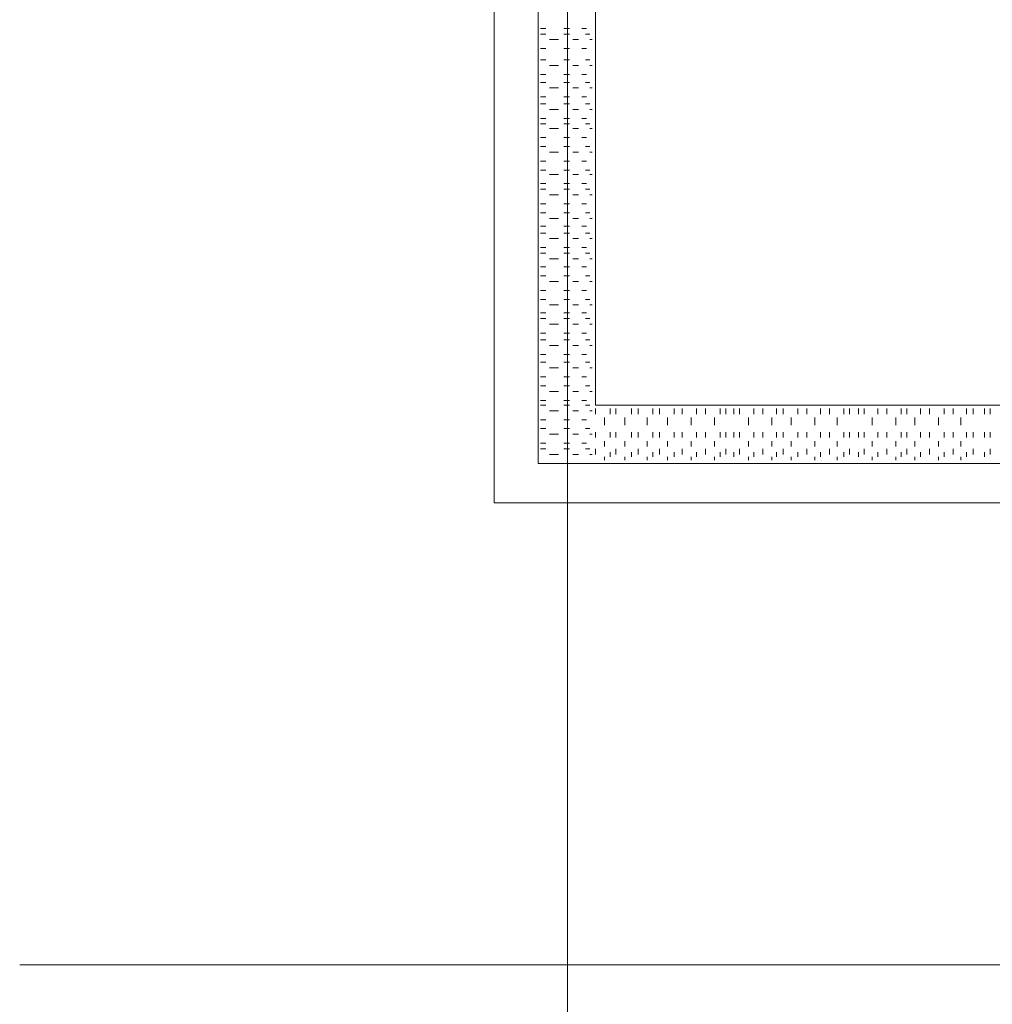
# Model space of a CAD drawing. Header units: metres. Extents: x -119 to 0, y 0 to 84.
# Tile 4 of 53: x -106.45 to -103.08, y 40.23 to 43.65. Entities that reach past the tile are written whole.
import ezdxf

# ---------------------------------------------------------------- set-up
doc = ezdxf.new("R2010")
doc.units = ezdxf.units.M
doc.header["$MEASUREMENT"] = 0
doc.layers.add('Level 1', color=1, linetype='Continuous', lineweight=0)

msp = doc.modelspace()

# ---------------------------------------------------------------- linework, layer by layer
at = {"layer": 'Level 1', "color": 11, "linetype": 'Continuous', "lineweight": 0}
for p, q in [((-104.555, 62.0781), (-104.555, 35.3542)), ((-106.4536, 40.3676), (-6.9068, 40.3676))]:
    msp.add_line(p, q, dxfattribs=at)
at = {"layer": 'Level 1', "color": 1, "linetype": 'Continuous', "lineweight": 0}
for p, q in [((-104.8084, 41.9699), (-104.8084, 48.1684)), ((-104.6564, 42.1063), (-104.6564, 47.8994)), ((-104.4576, 42.309), (-104.4576, 47.8994)), ((-104.6486, 43.615), (-104.6291, 43.615)), ((-104.6486, 43.5955), (-104.6291, 43.5955)), ((-104.5667, 43.615), (-104.5472, 43.615)), ((-104.5667, 43.5955), (-104.5472, 43.5955)), ((-104.5043, 43.615), (-104.4888, 43.615)), ((-104.4926, 43.5955), (-104.4771, 43.5955)), ((-104.6174, 43.576), (-104.5862, 43.576)), ((-104.5355, 43.576), (-104.516, 43.576)), ((-104.4771, 43.576), (-104.4693, 43.576)), ((-104.6486, 43.5449), (-104.6291, 43.5449)), ((-104.5667, 43.5449), (-104.5472, 43.5449)), ((-104.5043, 43.5449), (-104.4888, 43.5449)), ((-104.6486, 43.5059), (-104.6291, 43.5059)), ((-104.5667, 43.5059), (-104.5472, 43.5059)), ((-104.4926, 43.5059), (-104.4771, 43.5059)), ((-104.6174, 43.4864), (-104.5862, 43.4864)), ((-104.5355, 43.4864), (-104.516, 43.4864)), ((-104.4771, 43.4864), (-104.4693, 43.4864)), ((-104.6486, 43.4552), (-104.6291, 43.4552)), ((-104.6486, 43.4279), (-104.6291, 43.4279)), ((-104.5667, 43.4552), (-104.5472, 43.4552)), ((-104.5667, 43.4279), (-104.5472, 43.4279)), ((-104.5043, 43.4552), (-104.4888, 43.4552)), ((-104.4926, 43.4279), (-104.4771, 43.4279)), ((-104.6174, 43.4084), (-104.5862, 43.4084)), ((-104.5355, 43.4084), (-104.516, 43.4084)), ((-104.4771, 43.4084), (-104.4693, 43.4084)), ((-104.6486, 43.3772), (-104.6291, 43.3772)), ((-104.5667, 43.3772), (-104.5472, 43.3772)), ((-104.5043, 43.3772), (-104.4888, 43.3772)), ((-104.6486, 43.3538), (-104.6291, 43.3538)), ((-104.6174, 43.3343), (-104.5862, 43.3343)), ((-104.5667, 43.3538), (-104.5472, 43.3538)), ((-104.5355, 43.3343), (-104.516, 43.3343)), ((-104.4926, 43.3538), (-104.4771, 43.3538)), ((-104.4771, 43.3343), (-104.4693, 43.3343)), ((-104.6486, 43.3031), (-104.6291, 43.3031)), ((-104.5667, 43.3031), (-104.5472, 43.3031)), ((-104.5043, 43.3031), (-104.4888, 43.3031)), ((-104.6486, 43.2837), (-104.6291, 43.2837)), ((-104.6174, 43.268), (-104.5862, 43.268)), ((-104.5667, 43.2837), (-104.5472, 43.2837)), ((-104.5355, 43.268), (-104.516, 43.268)), ((-104.4926, 43.2837), (-104.4771, 43.2837)), ((-104.4771, 43.268), (-104.4693, 43.268)), ((-104.6486, 43.2369), (-104.6291, 43.2369)), ((-104.5667, 43.2369), (-104.5472, 43.2369)), ((-104.5043, 43.2369), (-104.4888, 43.2369)), ((-104.6486, 43.2057), (-104.6291, 43.2057)), ((-104.6174, 43.1862), (-104.5862, 43.1862)), ((-104.5667, 43.2057), (-104.5472, 43.2057)), ((-104.5355, 43.1862), (-104.516, 43.1862)), ((-104.4926, 43.2057), (-104.4771, 43.2057)), ((-104.4771, 43.1862), (-104.4693, 43.1862)), ((-104.6486, 43.155), (-104.6291, 43.155)), ((-104.5667, 43.155), (-104.5472, 43.155)), ((-104.5043, 43.155), (-104.4888, 43.155)), ((-104.6486, 43.1238), (-104.6291, 43.1238)), ((-104.5667, 43.1238), (-104.5472, 43.1238)), ((-104.4926, 43.1238), (-104.4771, 43.1238)), ((-104.6174, 43.1082), (-104.5862, 43.1082)), ((-104.5355, 43.1082), (-104.516, 43.1082)), ((-104.4771, 43.1082), (-104.4693, 43.1082)), ((-104.6486, 43.077), (-104.6291, 43.077)), ((-104.6486, 43.0575), (-104.6291, 43.0575)), ((-104.5667, 43.077), (-104.5472, 43.077)), ((-104.5667, 43.0575), (-104.5472, 43.0575)), ((-104.5043, 43.077), (-104.4888, 43.077)), ((-104.4926, 43.0575), (-104.4771, 43.0575)), ((-104.6174, 43.038), (-104.5862, 43.038)), ((-104.5355, 43.038), (-104.516, 43.038)), ((-104.4771, 43.038), (-104.4693, 43.038)), ((-104.6486, 43.0068), (-104.6291, 43.0068)), ((-104.5667, 43.0068), (-104.5472, 43.0068)), ((-104.5043, 43.0068), (-104.4888, 43.0068)), ((-104.6486, 42.9757), (-104.6291, 42.9757)), ((-104.6174, 42.9562), (-104.5862, 42.9562)), ((-104.5667, 42.9757), (-104.5472, 42.9757)), ((-104.5355, 42.9562), (-104.516, 42.9562)), ((-104.4926, 42.9757), (-104.4771, 42.9757)), ((-104.4771, 42.9562), (-104.4693, 42.9562)), ((-104.6486, 42.9289), (-104.6291, 42.9289)), ((-104.5667, 42.9289), (-104.5472, 42.9289)), ((-104.5043, 42.9289), (-104.4888, 42.9289)), ((-104.6486, 42.9055), (-104.6291, 42.9055)), ((-104.6174, 42.886), (-104.5862, 42.886)), ((-104.5667, 42.9055), (-104.5472, 42.9055)), ((-104.5355, 42.886), (-104.516, 42.886)), ((-104.4926, 42.9055), (-104.4771, 42.9055)), ((-104.4771, 42.886), (-104.4693, 42.886)), ((-104.6486, 42.8548), (-104.6291, 42.8548)), ((-104.5667, 42.8548), (-104.5472, 42.8548)), ((-104.5043, 42.8548), (-104.4888, 42.8548)), ((-104.6486, 42.8353), (-104.6291, 42.8353)), ((-104.6174, 42.8158), (-104.5862, 42.8158)), ((-104.5667, 42.8353), (-104.5472, 42.8353)), ((-104.5355, 42.8158), (-104.516, 42.8158)), ((-104.4926, 42.8353), (-104.4771, 42.8353)), ((-104.4771, 42.8158), (-104.4693, 42.8158)), ((-104.6486, 42.7885), (-104.6291, 42.7885)), ((-104.5667, 42.7885), (-104.5472, 42.7885)), ((-104.5043, 42.7885), (-104.4888, 42.7885)), ((-104.6486, 42.7574), (-104.6291, 42.7574)), ((-104.5667, 42.7574), (-104.5472, 42.7574)), ((-104.4926, 42.7574), (-104.4771, 42.7574)), ((-104.6174, 42.7379), (-104.5862, 42.7379)), ((-104.5355, 42.7379), (-104.516, 42.7379)), ((-104.4771, 42.7379), (-104.4693, 42.7379)), ((-104.6486, 42.7067), (-104.6291, 42.7067)), ((-104.6486, 42.6755), (-104.6291, 42.6755)), ((-104.5667, 42.7067), (-104.5472, 42.7067)), ((-104.5667, 42.6755), (-104.5472, 42.6755)), ((-104.5043, 42.7067), (-104.4888, 42.7067)), ((-104.4926, 42.6755), (-104.4771, 42.6755)), ((-104.6174, 42.656), (-104.5862, 42.656)), ((-104.5355, 42.656), (-104.516, 42.656)), ((-104.4771, 42.656), (-104.4693, 42.656)), ((-104.6486, 42.6287), (-104.6291, 42.6287)), ((-104.6486, 42.6092), (-104.6291, 42.6092)), ((-104.5667, 42.6287), (-104.5472, 42.6287)), ((-104.5667, 42.6092), (-104.5472, 42.6092)), ((-104.5043, 42.6287), (-104.4888, 42.6287)), ((-104.4926, 42.6092), (-104.4771, 42.6092)), ((-104.6174, 42.5897), (-104.5862, 42.5897)), ((-104.5355, 42.5897), (-104.516, 42.5897)), ((-104.4771, 42.5897), (-104.4693, 42.5897)), ((-104.6486, 42.5585), (-104.6291, 42.5585)), ((-104.5667, 42.5585), (-104.5472, 42.5585)), ((-104.5043, 42.5585), (-104.4888, 42.5585)), ((-104.6486, 42.5351), (-104.6291, 42.5351)), ((-104.6174, 42.5157), (-104.5862, 42.5157)), ((-104.5667, 42.5351), (-104.5472, 42.5351)), ((-104.5355, 42.5157), (-104.516, 42.5157)), ((-104.4926, 42.5351), (-104.4771, 42.5351)), ((-104.4771, 42.5157), (-104.4693, 42.5157)), ((-104.6486, 42.4845), (-104.6291, 42.4845)), ((-104.5667, 42.4845), (-104.5472, 42.4845)), ((-104.5043, 42.4845), (-104.4888, 42.4845)), ((-104.6486, 42.4572), (-104.6291, 42.4572)), ((-104.6174, 42.4377), (-104.5862, 42.4377)), ((-104.5667, 42.4572), (-104.5472, 42.4572)), ((-104.5355, 42.4377), (-104.516, 42.4377)), ((-104.4926, 42.4572), (-104.4771, 42.4572)), ((-104.4771, 42.4377), (-104.4693, 42.4377)), ((-104.6486, 42.4065), (-104.6291, 42.4065)), ((-104.5667, 42.4065), (-104.5472, 42.4065)), ((-104.5043, 42.4065), (-104.4888, 42.4065)), ((-104.6486, 42.3753), (-104.6291, 42.3753)), ((-104.5667, 42.3753), (-104.5472, 42.3753)), ((-104.4926, 42.3753), (-104.4771, 42.3753)), ((-104.6174, 42.3558), (-104.5862, 42.3558)), ((-104.5355, 42.3558), (-104.516, 42.3558)), ((-104.4771, 42.3558), (-104.4693, 42.3558)), ((-104.6486, 42.3246), (-104.6291, 42.3246)), ((-104.6486, 42.309), (-104.6291, 42.309)), ((-104.5667, 42.3246), (-104.5472, 42.3246)), ((-104.5667, 42.309), (-104.5472, 42.309)), ((-104.5043, 42.3246), (-104.4888, 42.3246)), ((-104.4926, 42.309), (-104.4771, 42.309)), ((-104.4576, 42.309), (-101.8495, 42.309)), ((-104.6174, 42.2895), (-104.5862, 42.2895)), ((-104.5355, 42.2895), (-104.516, 42.2895)), ((-104.4771, 42.2895), (-104.4693, 42.2895)), ((-104.4576, 42.2973), (-104.4576, 42.2778)), ((-104.4264, 42.2661), (-104.4264, 42.2389)), ((-104.4069, 42.2973), (-104.4069, 42.2778)), ((-104.3874, 42.2973), (-104.3874, 42.2778)), ((-104.3562, 42.2661), (-104.3562, 42.2389)), ((-104.3328, 42.2973), (-104.3328, 42.2778)), ((-104.3094, 42.2973), (-104.3094, 42.2778)), ((-104.2782, 42.2661), (-104.2782, 42.2389)), ((-104.2588, 42.2973), (-104.2588, 42.2778)), ((-104.2354, 42.2973), (-104.2354, 42.2778)), ((-104.2081, 42.2661), (-104.2081, 42.2389)), ((-104.1847, 42.2973), (-104.1847, 42.2778)), ((-104.1574, 42.2973), (-104.1574, 42.2778)), ((-104.1262, 42.2661), (-104.1262, 42.2389)), ((-104.1067, 42.2973), (-104.1067, 42.2778)), ((-104.0755, 42.2973), (-104.0755, 42.2778)), ((-104.0443, 42.2661), (-104.0443, 42.2389)), ((-104.0248, 42.2973), (-104.0248, 42.2778)), ((-104.0053, 42.2973), (-104.0053, 42.2778)), ((-103.9781, 42.2973), (-103.9781, 42.2778)), ((-103.9586, 42.2973), (-103.9586, 42.2778)), ((-103.9274, 42.2661), (-103.9274, 42.2389)), ((-103.9079, 42.2973), (-103.9079, 42.2778)), ((-103.8767, 42.2973), (-103.8767, 42.2778)), ((-103.8455, 42.2661), (-103.8455, 42.2389)), ((-103.8299, 42.2973), (-103.8299, 42.2778)), ((-103.8065, 42.2973), (-103.8065, 42.2778)), ((-103.7792, 42.2661), (-103.7792, 42.2389)), ((-103.7558, 42.2973), (-103.7558, 42.2778)), ((-103.7247, 42.2973), (-103.7247, 42.2778)), ((-103.6974, 42.2661), (-103.6974, 42.2389)), ((-103.6779, 42.2973), (-103.6779, 42.2778)), ((-103.6467, 42.2973), (-103.6467, 42.2778)), ((-103.6194, 42.2661), (-103.6194, 42.2389)), ((-103.596, 42.2973), (-103.596, 42.2778)), ((-103.5765, 42.2973), (-103.5765, 42.2778)), ((-103.5453, 42.2973), (-103.5453, 42.2778)), ((-103.5258, 42.2973), (-103.5258, 42.2778)), ((-103.4986, 42.2661), (-103.4986, 42.2389)), ((-103.4791, 42.2973), (-103.4791, 42.2778)), ((-103.4479, 42.2973), (-103.4479, 42.2778)), ((-103.4167, 42.2661), (-103.4167, 42.2389)), ((-103.3972, 42.2973), (-103.3972, 42.2778)), ((-103.3777, 42.2973), (-103.3777, 42.2778)), ((-103.3504, 42.2661), (-103.3504, 42.2389)), ((-103.3309, 42.2973), (-103.3309, 42.2778)), ((-103.2997, 42.2973), (-103.2997, 42.2778)), ((-103.2685, 42.2661), (-103.2685, 42.2389)), ((-103.249, 42.2973), (-103.249, 42.2778)), ((-103.2179, 42.2973), (-103.2179, 42.2778)), ((-103.1906, 42.2661), (-103.1906, 42.2389)), ((-103.1711, 42.2973), (-103.1711, 42.2778)), ((-103.1477, 42.2973), (-103.1477, 42.2778)), ((-103.1087, 42.2973), (-103.1087, 42.2778)), ((-103.0892, 42.2973), (-103.0892, 42.2778)), ((-104.6486, 42.2583), (-104.6291, 42.2583)), ((-104.5667, 42.2583), (-104.5472, 42.2583)), ((-104.5043, 42.2583), (-104.4888, 42.2583)), ((-104.6486, 42.2272), (-104.6291, 42.2272)), ((-104.6174, 42.2077), (-104.5862, 42.2077)), ((-104.5667, 42.2272), (-104.5472, 42.2272)), ((-104.5355, 42.2077), (-104.516, 42.2077)), ((-104.4926, 42.2272), (-104.4771, 42.2272)), ((-104.4771, 42.2077), (-104.4693, 42.2077)), ((-104.4576, 42.2155), (-104.4576, 42.196)), ((-104.4069, 42.2155), (-104.4069, 42.196)), ((-104.3874, 42.2155), (-104.3874, 42.196)), ((-104.3328, 42.2155), (-104.3328, 42.196)), ((-104.3094, 42.2155), (-104.3094, 42.196)), ((-104.2588, 42.2155), (-104.2588, 42.196)), ((-104.2354, 42.2155), (-104.2354, 42.196)), ((-104.1847, 42.2155), (-104.1847, 42.196)), ((-104.1574, 42.2155), (-104.1574, 42.196)), ((-104.1067, 42.2155), (-104.1067, 42.196)), ((-104.0755, 42.2155), (-104.0755, 42.196)), ((-104.0248, 42.2155), (-104.0248, 42.196)), ((-104.0053, 42.2155), (-104.0053, 42.196)), ((-103.9781, 42.2155), (-103.9781, 42.196)), ((-103.9586, 42.2155), (-103.9586, 42.196)), ((-103.9079, 42.2155), (-103.9079, 42.196)), ((-103.8767, 42.2155), (-103.8767, 42.196)), ((-103.8299, 42.2155), (-103.8299, 42.196)), ((-103.8065, 42.2155), (-103.8065, 42.196)), ((-103.7558, 42.2155), (-103.7558, 42.196)), ((-103.7247, 42.2155), (-103.7247, 42.196)), ((-103.6779, 42.2155), (-103.6779, 42.196)), ((-103.6467, 42.2155), (-103.6467, 42.196)), ((-103.596, 42.2155), (-103.596, 42.196)), ((-103.5765, 42.2155), (-103.5765, 42.196)), ((-103.5453, 42.2155), (-103.5453, 42.196)), ((-103.5258, 42.2155), (-103.5258, 42.196)), ((-103.4791, 42.2155), (-103.4791, 42.196)), ((-103.4479, 42.2155), (-103.4479, 42.196)), ((-103.3972, 42.2155), (-103.3972, 42.196)), ((-103.3777, 42.2155), (-103.3777, 42.196)), ((-103.3309, 42.2155), (-103.3309, 42.196)), ((-103.2997, 42.2155), (-103.2997, 42.196)), ((-103.249, 42.2155), (-103.249, 42.196)), ((-103.2179, 42.2155), (-103.2179, 42.196)), ((-103.1711, 42.2155), (-103.1711, 42.196)), ((-103.1477, 42.2155), (-103.1477, 42.196)), ((-103.1087, 42.2155), (-103.1087, 42.196)), ((-103.0892, 42.2155), (-103.0892, 42.196)), ((-104.6486, 42.1765), (-104.6291, 42.1765)), ((-104.5667, 42.1765), (-104.5472, 42.1765)), ((-104.5043, 42.1765), (-104.4888, 42.1765)), ((-104.4264, 42.1843), (-104.4264, 42.1648)), ((-104.3562, 42.1843), (-104.3562, 42.1648)), ((-104.2782, 42.1843), (-104.2782, 42.1648)), ((-104.2081, 42.1843), (-104.2081, 42.1648)), ((-104.1262, 42.1843), (-104.1262, 42.1648)), ((-104.0443, 42.1843), (-104.0443, 42.1648)), ((-103.9274, 42.1843), (-103.9274, 42.1648)), ((-103.8455, 42.1843), (-103.8455, 42.1648)), ((-103.7792, 42.1843), (-103.7792, 42.1648)), ((-103.6974, 42.1843), (-103.6974, 42.1648)), ((-103.6194, 42.1843), (-103.6194, 42.1648)), ((-103.4986, 42.1843), (-103.4986, 42.1648)), ((-103.4167, 42.1843), (-103.4167, 42.1648)), ((-103.3504, 42.1843), (-103.3504, 42.1648)), ((-103.2685, 42.1843), (-103.2685, 42.1648)), ((-103.1906, 42.1843), (-103.1906, 42.1648)), ((-104.6486, 42.157), (-104.6291, 42.157)), ((-104.6174, 42.1375), (-104.5862, 42.1375)), ((-104.5667, 42.157), (-104.5472, 42.157)), ((-104.5355, 42.1375), (-104.516, 42.1375)), ((-104.4926, 42.157), (-104.4771, 42.157)), ((-104.4771, 42.1375), (-104.4693, 42.1375)), ((-104.4576, 42.157), (-104.4576, 42.1375)), ((-104.4264, 42.1297), (-104.4264, 42.118)), ((-104.4069, 42.1453), (-104.4069, 42.1297)), ((-104.3874, 42.157), (-104.3874, 42.1375)), ((-104.3562, 42.1297), (-104.3562, 42.118)), ((-104.3328, 42.1453), (-104.3328, 42.1297)), ((-104.3094, 42.157), (-104.3094, 42.1375)), ((-104.2782, 42.1297), (-104.2782, 42.118)), ((-104.2588, 42.1453), (-104.2588, 42.1297)), ((-104.2354, 42.157), (-104.2354, 42.1375)), ((-104.2081, 42.1297), (-104.2081, 42.118)), ((-104.1847, 42.1453), (-104.1847, 42.1297)), ((-104.1574, 42.157), (-104.1574, 42.1375)), ((-104.1262, 42.1297), (-104.1262, 42.118)), ((-104.1067, 42.1453), (-104.1067, 42.1297)), ((-104.0755, 42.157), (-104.0755, 42.1375)), ((-104.0443, 42.1297), (-104.0443, 42.118)), ((-104.0248, 42.1453), (-104.0248, 42.1297)), ((-104.0053, 42.157), (-104.0053, 42.1375)), ((-103.9781, 42.1453), (-103.9781, 42.1297)), ((-103.9586, 42.157), (-103.9586, 42.1375)), ((-103.9274, 42.1297), (-103.9274, 42.118)), ((-103.9079, 42.1453), (-103.9079, 42.1297)), ((-103.8767, 42.157), (-103.8767, 42.1375)), ((-103.8455, 42.1297), (-103.8455, 42.118)), ((-103.8299, 42.1453), (-103.8299, 42.1297)), ((-103.8065, 42.157), (-103.8065, 42.1375)), ((-103.7792, 42.1297), (-103.7792, 42.118)), ((-103.7558, 42.1453), (-103.7558, 42.1297)), ((-103.7247, 42.157), (-103.7247, 42.1375)), ((-103.6974, 42.1297), (-103.6974, 42.118)), ((-103.6779, 42.1453), (-103.6779, 42.1297)), ((-103.6467, 42.157), (-103.6467, 42.1375)), ((-103.6194, 42.1297), (-103.6194, 42.118)), ((-103.596, 42.1453), (-103.596, 42.1297)), ((-103.5765, 42.157), (-103.5765, 42.1375)), ((-103.5453, 42.1453), (-103.5453, 42.1297)), ((-103.5258, 42.157), (-103.5258, 42.1375)), ((-103.4986, 42.1297), (-103.4986, 42.118)), ((-103.4791, 42.1453), (-103.4791, 42.1297)), ((-103.4479, 42.157), (-103.4479, 42.1375)), ((-103.4167, 42.1297), (-103.4167, 42.118)), ((-103.3972, 42.1453), (-103.3972, 42.1297)), ((-103.3777, 42.157), (-103.3777, 42.1375)), ((-103.3504, 42.1297), (-103.3504, 42.118)), ((-103.3309, 42.1453), (-103.3309, 42.1297)), ((-103.2997, 42.157), (-103.2997, 42.1375)), ((-103.2685, 42.1297), (-103.2685, 42.118)), ((-103.249, 42.1453), (-103.249, 42.1297)), ((-103.2179, 42.157), (-103.2179, 42.1375)), ((-103.1906, 42.1297), (-103.1906, 42.118)), ((-103.1711, 42.1453), (-103.1711, 42.1297)), ((-103.1477, 42.157), (-103.1477, 42.1375)), ((-103.1087, 42.1453), (-103.1087, 42.1297)), ((-103.0892, 42.157), (-103.0892, 42.1375)), ((-101.8495, 42.1063), (-104.6564, 42.1063)), ((-104.6486, 42.1063), (-104.6291, 42.1063)), ((-104.5667, 42.1063), (-104.5472, 42.1063)), ((-104.5043, 42.1063), (-104.4888, 42.1063)), ((-100.8008, 41.9699), (-104.8084, 41.9699))]:
    msp.add_line(p, q, dxfattribs=at)

doc.saveas('drawing.dxf')
